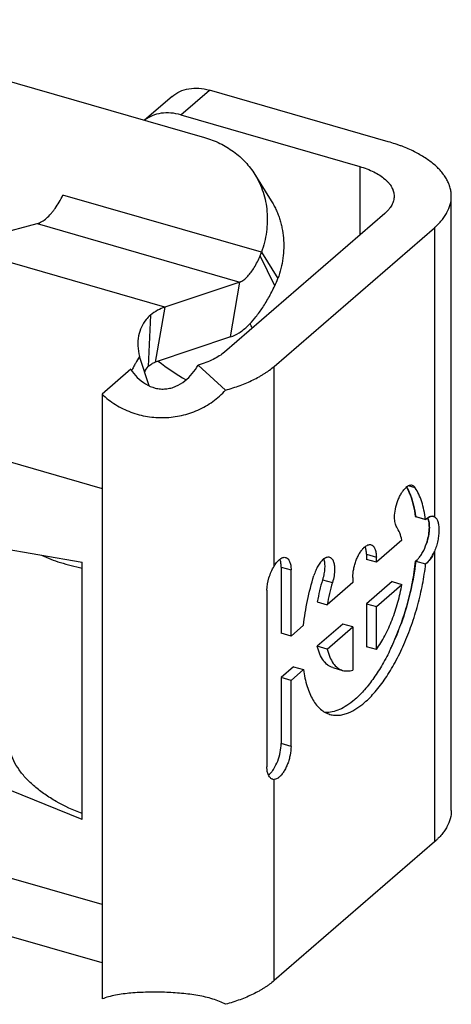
# Model space of a CAD drawing. Header units: millimetres. Extents: x 0 to 210, y 0 to 297.
# Tile 28 of 53: x 68.038 to 68.352, y 238.688 to 239.405. Entities that reach past the tile are written whole.
import ezdxf

# ---------------------------------------------------------------- set-up
doc = ezdxf.new("R2010")
doc.units = ezdxf.units.MM
doc.header["$LTSCALE"] = 19.36
doc.layers.get('0').update_dxf_attribs({"linetype": 'CONTINUOUS'})

msp = doc.modelspace()

# ---------------------------------------------------------------- linework, layer by layer
at = {"color": 6, "linetype": 'CONTINUOUS'}
for p, q in [((67.87554, 239.40547), (68.17276, 239.31967)), ((68.14911, 239.34955), (68.12915, 239.33226)), ((68.30653, 239.31657), (68.17639, 239.35414)), ((68.15556, 239.3361), (68.2857, 239.29853)), ((68.20939, 239.29274), (68.22134, 239.27353)), ((68.35237, 238.82943), (68.35237, 239.27688)), ((68.304, 239.26438), (68.18734, 239.16334)), ((67.98945, 239.24064), (68.05095, 239.25697)), ((68.22342, 239.15293), (68.34009, 239.25396)), ((68.21419, 239.23605), (68.22614, 239.21684)), ((68.1985, 239.21437), (68.14379, 239.19609)), ((68.19168, 239.17437), (68.1985, 239.21437)), ((68.19168, 239.17437), (68.13696, 239.15608)), ((68.13251, 239.13871), (68.12546, 239.16016)), ((68.11903, 239.15079), (68.0982, 239.13274)), ((68.13025, 239.15096), (68.13169, 239.15272)), ((68.1681, 239.15393), (68.18815, 239.13567)), ((68.0982, 239.13274), (68.0982, 239.06398)), ((67.86411, 239.04781), (68.08377, 239.01041)), ((68.31644, 239.02637), (68.29782, 239.01024)), ((68.29061, 239.01605), (68.29061, 239.01233)), ((68.29061, 239.01605), (68.29782, 239.01401)), ((68.29782, 239.01024), (68.29061, 239.01233)), ((68.29782, 239.01024), (68.29782, 239.01401)), ((68.08377, 239.00605), (68.08377, 239.01041)), ((68.22853, 239.00674), (68.22853, 238.95857)), ((68.23575, 238.95648), (68.23575, 239.00466)), ((68.28068, 238.99906), (68.28068, 238.9954)), ((68.21818, 238.98992), (68.21818, 238.86131)), ((68.28068, 238.9954), (68.26207, 238.97928)), ((68.30922, 238.99616), (68.29061, 238.98003)), ((68.29782, 238.97795), (68.31644, 238.99407)), ((68.30922, 238.99616), (68.31644, 238.99407)), ((68.25485, 238.98136), (68.26207, 238.97928)), ((68.29061, 238.98003), (68.29061, 238.94866)), ((68.29061, 238.98003), (68.29782, 238.97795)), ((68.29782, 238.94658), (68.29782, 238.97795)), ((68.24481, 238.96433), (68.23575, 238.95648)), ((68.27347, 238.96519), (68.25485, 238.94907)), ((68.26207, 238.94698), (68.28068, 238.96311)), ((68.28068, 238.96311), (68.27347, 238.96519)), ((68.28068, 238.96311), (68.28068, 238.93173)), ((68.23575, 238.95648), (68.22853, 238.95857)), ((68.26207, 238.94698), (68.25485, 238.94907)), ((68.29782, 238.94658), (68.29061, 238.94866)), ((68.2376, 238.93412), (68.22853, 238.92627)), ((68.23575, 238.92419), (68.24481, 238.93204)), ((68.2376, 238.93412), (68.24481, 238.93204)), ((68.26609, 238.93353), (68.27331, 238.93145)), ((68.22853, 238.92627), (68.22853, 238.8781)), ((68.23575, 238.92419), (68.22853, 238.92627)), ((68.23575, 238.87602), (68.23575, 238.92419)), ((68.08377, 238.82277), (67.86411, 238.91219)), ((68.21928, 238.85528), (68.21996, 238.85584)), ((68.08377, 238.82277), (68.08377, 238.82713)), ((68.34009, 238.80652), (68.22342, 238.70548)), ((68.0982, 238.71839), (67.94901, 238.76145)), ((68.0982, 238.76087), (68.0982, 238.69211))]:
    msp.add_line(p, q, dxfattribs=at)
at = {"color": 9, "linetype": 'CONTINUOUS'}
for p, q in [((68.15556, 239.3361), (68.17639, 239.35414)), ((68.2857, 239.29853), (68.2857, 239.24853)), ((68.21419, 239.23605), (68.06972, 239.27776)), ((68.05095, 239.25697), (68.1985, 239.21437)), ((68.34009, 239.25396), (68.34009, 239.04334)), ((68.14379, 239.19609), (67.98945, 239.24064)), ((68.22392, 239.21166), (68.21325, 239.23341)), ((67.60745, 239.20565), (68.0982, 239.06398)), ((68.13336, 239.19014), (68.13169, 239.15272)), ((68.14379, 239.19609), (68.13696, 239.15608)), ((68.22342, 239.00732), (68.22342, 239.15293)), ((68.0982, 239.06398), (68.0982, 238.76087)), ((68.32617, 239.06444), (68.32127, 239.06585)), ((68.34009, 239.01805), (68.34009, 238.80652)), ((68.08377, 238.82713), (68.08377, 239.00605)), ((68.22853, 239.00674), (68.23575, 239.00466)), ((68.25867, 238.9975), (68.26589, 238.99542)), ((68.0982, 238.76087), (67.60745, 238.90254)), ((68.23575, 238.87602), (68.22853, 238.8781)), ((68.22342, 238.70548), (68.22342, 238.852))]:
    msp.add_line(p, q, dxfattribs=at)
at = {"color": 7, "linetype": 'CONTINUOUS'}
for p, q in [((68.32643, 239.04347), (68.32647, 239.0435)), ((68.32643, 239.04347), (68.32647, 239.0435)), ((68.33367, 239.04127), (68.32644, 239.04332)), ((68.32649, 239.0435), (68.33369, 239.04135)), ((68.32642, 239.01109), (68.32787, 239.01236)), ((68.32642, 239.01109), (68.3265, 239.01106)), ((68.3265, 239.01106), (68.33369, 239.00904))]:
    msp.add_line(p, q, dxfattribs=at)
at = {"color": 6, "linetype": 'CONTINUOUS'}
for centre, radius, start, end in [((68.18985, 239.24329), 0.0254, 337.12599, 343.4344), ((68.15434, 239.24462), 0.07699, 334.64847, 338.8471), ((68.14761, 239.17263), 0.02257, 129.12533, 140.31545), ((67.9756, 239.07568), 0.25463, 24.38702, 25.22365), ((68.38242, 238.9597), 0.12939, 163.01358, 170.36464), ((68.39042, 238.95743), 0.1302, 163.03645, 170.34177), ((68.22335, 238.85542), 0.00342, 253.94167, 271.12089)]:
    msp.add_arc(centre, radius, start, end, dxfattribs=at)
at = {"color": 7, "linetype": 'CONTINUOUS'}
for centre, radius, start, end in [((68.27567, 239.33809), 0.22711, 232.98494, 239.17904), ((68.33668, 239.03291), 0.01461, 134.12571, 134.51854), ((68.33651, 239.03308), 0.01436, 133.79363, 134.12554), ((68.34435, 239.03033), 0.01532, 133.33845, 134.05529), ((68.34386, 239.03086), 0.01455, 134.12885, 134.36038), ((68.34369, 239.03104), 0.01431, 133.63191, 134.12961), ((68.33832, 239.03994), 0.00383, 69.98165, 75.39637), ((68.33847, 239.04017), 0.00356, 62.94209, 73.84488), ((68.33826, 239.03979), 0.00398, 65.78007, 69.99012), ((68.33817, 239.03959), 0.0042, 64.69246, 65.78685), ((68.33806, 239.03936), 0.00446, 63.02923, 64.68604), ((68.29998, 239.03594), 0.04392, 335.37292, 335.60156), ((68.29804, 239.03681), 0.04604, 335.6026, 335.95534), ((68.32216, 239.01757), 0.00791, 302.51019, 302.89796), ((68.32211, 239.01765), 0.008, 302.89845, 303.53309), ((68.32541, 239.00464), 0.00637, 79.24769, 80.53503), ((68.32205, 239.01775), 0.00812, 303.53307, 304.1553), ((68.31686, 239.0232), 0.01545, 315.40993, 315.57745), ((68.32724, 239.01759), 0.01071, 307.02636, 307.91395), ((68.3265, 239.01837), 0.01184, 307.40416, 307.60216), ((68.32641, 239.01849), 0.01199, 307.60312, 308.24382), ((68.13032, 239.03176), 0.19699, 335.65687, 340.15712), ((68.12351, 239.03428), 0.20425, 340.14073, 340.30769), ((68.12672, 239.03383), 0.20112, 334.46428, 335.54216), ((68.14766, 239.02406), 0.17802, 334.39736, 334.60764), ((68.14412, 239.02572), 0.18193, 334.61135, 335.59717), ((68.24184, 238.95652), 0.0614, 310.88284, 311.41518)]:
    msp.add_arc(centre, radius, start, end, dxfattribs=at)
at = {"color": 6, "linetype": 'CONTINUOUS'}
for points, knots in [([(68.14911, 239.34955), (68.1508, 239.35102), (68.1547, 239.35351), (68.16148, 239.35553), (68.16889, 239.3558), (68.17389, 239.35486), (68.17639, 239.35414)], [0, 0, 0, 0, 0.233268, 0.474351, 0.729034, 1, 1, 1, 1]), ([(68.15556, 239.3361), (68.15316, 239.33679), (68.14838, 239.33771), (68.14126, 239.33755), (68.13471, 239.3358), (68.13087, 239.33358), (68.12918, 239.33225)], [0, 0, 0, 0, 0.270422, 0.52527, 0.766795, 1, 1, 1, 1]), ([(68.17276, 239.31967), (68.17659, 239.31857), (68.18401, 239.31575), (68.1941, 239.30969), (68.20274, 239.30202), (68.20739, 239.29595), (68.20939, 239.29274)], [0, 0, 0, 0, 0.257939, 0.509389, 0.755992, 1, 1, 1, 1]), ([(68.35237, 239.27688), (68.35237, 239.27788), (68.35223, 239.2799), (68.35174, 239.28239), (68.35123, 239.28411), (68.35089, 239.28509), (68.3505, 239.28607), (68.34998, 239.2873), (68.34925, 239.28876), (68.34843, 239.2902), (68.34765, 239.29138), (68.34701, 239.29233), (68.34632, 239.29327), (68.34501, 239.29493), (68.34291, 239.29723), (68.33903, 239.30084), (68.3333, 239.30507), (68.32537, 239.30955), (68.31878, 239.3124), (68.31409, 239.31415), (68.31077, 239.31528), (68.30824, 239.31608), (68.30653, 239.31657)], [0, 0, 0, 0, 0.046504, 0.093598, 0.117553, 0.129663, 0.141896, 0.166592, 0.191772, 0.217493, 0.243803, 0.257121, 0.270635, 0.29816, 0.355233, 0.415173, 0.543973, 0.684853, 0.837235, 0.877007, 0.917478, 1, 1, 1, 1]), ([(68.2857, 239.29853), (68.28925, 239.2975), (68.29431, 239.29563), (68.3003, 239.29226), (68.30343, 239.28995), (68.30554, 239.28798), (68.30658, 239.28684), (68.3072, 239.28607), (68.30758, 239.28556), (68.30823, 239.28468), (68.30901, 239.28339), (68.30965, 239.28204), (68.30998, 239.28109), (68.31016, 239.28055), (68.31039, 239.27975), (68.31063, 239.27853), (68.3107, 239.27743), (68.3107, 239.27688)], [0, 0, 0, 0, 0.314918, 0.455856, 0.584709, 0.644673, 0.701782, 0.715599, 0.729198, 0.756145, 0.808178, 0.858053, 0.882338, 0.894409, 0.906367, 0.953477, 1, 1, 1, 1]), ([(68.20939, 239.29274), (68.21063, 239.29073), (68.21289, 239.28656), (68.21551, 239.27992), (68.21734, 239.27296), (68.21872, 239.26328), (68.21834, 239.25071), (68.2159, 239.24087), (68.21419, 239.23605)], [0, 0, 0, 0, 0.120497, 0.241503, 0.363503, 0.486927, 0.739021, 1, 1, 1, 1]), ([(68.05777, 239.26089), (68.0589, 239.26186), (68.06052, 239.26352), (68.06255, 239.26594), (68.06463, 239.26875), (68.06711, 239.27266), (68.06887, 239.276), (68.06972, 239.27776)], [0, 0, 0, 0, 0.215482, 0.332561, 0.455845, 0.718878, 1, 1, 1, 1]), ([(68.3107, 239.27688), (68.3107, 239.27578), (68.3104, 239.27353), (68.30931, 239.27085), (68.30823, 239.26908), (68.3075, 239.26806), (68.3069, 239.2673), (68.30623, 239.26656), (68.3053, 239.26555), (68.30453, 239.26484), (68.304, 239.26438)], [0, 0, 0, 0, 0.225199, 0.461396, 0.586693, 0.651513, 0.717854, 0.786171, 0.85563, 1, 1, 1, 1]), ([(68.34009, 239.25396), (68.34058, 239.25439), (68.34154, 239.25525), (68.3429, 239.2566), (68.3442, 239.25794), (68.34577, 239.25976), (68.34752, 239.26207), (68.34981, 239.26583), (68.35181, 239.27073), (68.35237, 239.27487), (68.35237, 239.27688)], [0, 0, 0, 0, 0.073115, 0.144373, 0.214217, 0.282176, 0.413309, 0.538605, 0.774802, 1, 1, 1, 1]), ([(68.22133, 239.27352), (68.22195, 239.27252), (68.22315, 239.27048), (68.22474, 239.26731), (68.22613, 239.26404), (68.22736, 239.26069), (68.22837, 239.25725), (68.22946, 239.25256), (68.23067, 239.24407), (68.23029, 239.2315), (68.22785, 239.22166), (68.22614, 239.21684)], [0, 0, 0, 0, 0.060231, 0.120529, 0.180959, 0.241566, 0.302431, 0.363599, 0.487004, 0.739058, 1, 1, 1, 1]), ([(68.05095, 239.25697), (68.05212, 239.25728), (68.05457, 239.25837), (68.0567, 239.25995), (68.05777, 239.26089)], [0, 0, 0, 0, 0.461367, 1, 1, 1, 1]), ([(68.20427, 239.21859), (68.20512, 239.2195), (68.20679, 239.22154), (68.20999, 239.22639), (68.21202, 239.2305), (68.21325, 239.23342)], [0, 0, 0, 0, 0.213686, 0.453408, 1, 1, 1, 1]), ([(68.1985, 239.21437), (68.19951, 239.21475), (68.20161, 239.21599), (68.20337, 239.21763), (68.20427, 239.21859)], [0, 0, 0, 0, 0.45095, 1, 1, 1, 1]), ([(68.20427, 239.18251), (68.20611, 239.18427), (68.20972, 239.18825), (68.21474, 239.19508), (68.21957, 239.20296), (68.2225, 239.20866), (68.22392, 239.21166)], [0, 0, 0, 0, 0.215775, 0.456, 0.718438, 1, 1, 1, 1]), ([(68.14379, 239.19609), (68.142, 239.19553), (68.13832, 239.19383), (68.13503, 239.19149), (68.13336, 239.19014)], [0, 0, 0, 0, 0.46645, 1, 1, 1, 1]), ([(68.13024, 239.18704), (68.12887, 239.18539), (68.12651, 239.18159), (68.12445, 239.17499), (68.12396, 239.16765), (68.12476, 239.16265), (68.12546, 239.16016)], [0, 0, 0, 0, 0.227236, 0.468384, 0.725983, 1, 1, 1, 1]), ([(68.19168, 239.17437), (68.19387, 239.17505), (68.19841, 239.17738), (68.2023, 239.18061), (68.20427, 239.18251)], [0, 0, 0, 0, 0.45638, 1, 1, 1, 1]), ([(68.18734, 239.16334), (68.18614, 239.16231), (68.18346, 239.16035), (68.17892, 239.15782), (68.17374, 239.15564), (68.17003, 239.15446), (68.1681, 239.15393)], [0, 0, 0, 0, 0.219429, 0.460109, 0.721092, 1, 1, 1, 1]), ([(68.12546, 239.16016), (68.12444, 239.1585), (68.12296, 239.15596), (68.12107, 239.1525), (68.12014, 239.15073), (68.11968, 239.14983)], [0, 0, 0, 0, 0.492735, 0.744883, 1, 1, 1, 1]), ([(68.13169, 239.15272), (68.13253, 239.15347), (68.13418, 239.15477), (68.13605, 239.15575), (68.13696, 239.15608)], [0, 0, 0, 0, 0.537431, 1, 1, 1, 1]), ([(68.11903, 239.15079), (68.12043, 239.14866), (68.12364, 239.14465), (68.12966, 239.13984), (68.13561, 239.13727), (68.14066, 239.1364), (68.1445, 239.1364), (68.14829, 239.13706), (68.15312, 239.13873), (68.15861, 239.1421), (68.16403, 239.1475), (68.16687, 239.15173), (68.1681, 239.15393)], [0, 0, 0, 0, 0.125027, 0.250335, 0.375549, 0.438294, 0.501013, 0.56371, 0.626388, 0.751379, 0.87611, 1, 1, 1, 1]), ([(68.12931, 239.14843), (68.12936, 239.14866), (68.12957, 239.14953), (68.12991, 239.15038), (68.13025, 239.15096)], [0, 0, 0, 0, 0.254806, 1, 1, 1, 1]), ([(68.18815, 239.13567), (68.19169, 239.13664), (68.19688, 239.1383), (68.2035, 239.14091), (68.20811, 239.14302), (68.21175, 239.14491), (68.21416, 239.14632), (68.21549, 239.14713), (68.21676, 239.14795), (68.21832, 239.14898), (68.22067, 239.15066), (68.22235, 239.152), (68.22342, 239.15293)], [0, 0, 0, 0, 0.278757, 0.411718, 0.539782, 0.662781, 0.722326, 0.751619, 0.780445, 0.837337, 0.892917, 1, 1, 1, 1]), ([(68.0982, 239.13274), (68.10119, 239.12987), (68.1078, 239.12475), (68.11905, 239.11923), (68.13118, 239.11605), (68.14372, 239.11523), (68.1562, 239.11681), (68.16815, 239.12075), (68.17907, 239.127), (68.18535, 239.13258), (68.18815, 239.13567)], [0, 0, 0, 0, 0.124636, 0.249166, 0.373989, 0.499165, 0.624467, 0.749672, 0.874789, 1, 1, 1, 1]), ([(68.31106, 239.04295), (68.31106, 239.04498), (68.31156, 239.04919), (68.31301, 239.05426), (68.3147, 239.05812), (68.31612, 239.06068), (68.31765, 239.06286), (68.31881, 239.06409), (68.3194, 239.0646)], [0, 0, 0, 0, 0.257223, 0.531157, 0.663856, 0.788371, 0.9013, 1, 1, 1, 1]), ([(68.32402, 239.06618), (68.32368, 239.06628), (68.32292, 239.06636), (68.32174, 239.0661), (68.32054, 239.0655), (68.31978, 239.06493), (68.3194, 239.0646)], [0, 0, 0, 0, 0.211163, 0.440518, 0.701178, 1, 1, 1, 1]), ([(68.32617, 239.06444), (68.3259, 239.06485), (68.32529, 239.06559), (68.32444, 239.06606), (68.32402, 239.06618)], [0, 0, 0, 0, 0.529441, 1, 1, 1, 1]), ([(68.33369, 239.04135), (68.33338, 239.04363), (68.33262, 239.04801), (68.33098, 239.05419), (68.32889, 239.05966), (68.32713, 239.06295), (68.32617, 239.06444)], [0, 0, 0, 0, 0.283345, 0.544505, 0.78316, 1, 1, 1, 1]), ([(68.31262, 239.03589), (68.31235, 239.03631), (68.31188, 239.03729), (68.31141, 239.03895), (68.31113, 239.04087), (68.31106, 239.04223), (68.31106, 239.04295)], [0, 0, 0, 0, 0.204931, 0.440684, 0.706561, 1, 1, 1, 1]), ([(68.34009, 239.04334), (68.34036, 239.0432), (68.3409, 239.04283), (68.34157, 239.04207), (68.34214, 239.04111), (68.34278, 239.0395), (68.34327, 239.03703), (68.34344, 239.03367), (68.34322, 239.02991), (68.34261, 239.02592), (68.3416, 239.02191), (68.34064, 239.01931), (68.34009, 239.01805)], [0, 0, 0, 0, 0.034934, 0.072204, 0.113305, 0.159165, 0.266373, 0.393457, 0.536389, 0.689386, 0.846012, 1, 1, 1, 1]), ([(68.31644, 239.02637), (68.31602, 239.02815), (68.31502, 239.03145), (68.31349, 239.03455), (68.31262, 239.03589)], [0, 0, 0, 0, 0.533112, 1, 1, 1, 1]), ([(68.28068, 238.99906), (68.28068, 239.00115), (68.28099, 239.00381), (68.28169, 239.00694), (68.28211, 239.00856), (68.28262, 239.01016), (68.28336, 239.01223), (68.28442, 239.01466), (68.28566, 239.01691), (68.28674, 239.01852), (68.28743, 239.01941), (68.28792, 239.01999), (68.28821, 239.0203), (68.28847, 239.0206), (68.28883, 239.02094), (68.28911, 239.0212), (68.28925, 239.02132)], [0, 0, 0, 0, 0.257089, 0.325364, 0.394158, 0.462947, 0.531226, 0.663959, 0.788446, 0.846513, 0.901295, 0.92736, 0.940068, 0.952738, 0.976799, 1, 1, 1, 1]), ([(68.28925, 239.02132), (68.28999, 239.02196), (68.29143, 239.02297), (68.29328, 239.02317), (68.29401, 239.02295)], [0, 0, 0, 0, 0.561173, 1, 1, 1, 1]), ([(68.29061, 239.01605), (68.29061, 239.01659), (68.29058, 239.01763), (68.29036, 239.01954), (68.29005, 239.0209), (68.28975, 239.02173)], [0, 0, 0, 0, 0.279753, 0.53994, 1, 1, 1, 1]), ([(68.29401, 239.02295), (68.2943, 239.02286), (68.29472, 239.02266), (68.29517, 239.02235), (68.29541, 239.02214), (68.2956, 239.02197), (68.29576, 239.02177), (68.29599, 239.0215), (68.29637, 239.02095), (68.29684, 239.02003), (68.29727, 239.01876), (68.29771, 239.01675), (68.29782, 239.01513), (68.29782, 239.01401)], [0, 0, 0, 0, 0.088477, 0.13438, 0.157935, 0.181937, 0.207195, 0.232719, 0.28588, 0.401618, 0.531043, 0.674416, 1, 1, 1, 1]), ([(68.05417, 239.01545), (68.05858, 239.01333), (68.0683, 239.0096), (68.07839, 239.0071), (68.08377, 239.00605)], [0, 0, 0, 0, 0.471824, 1, 1, 1, 1]), ([(68.22342, 239.00732), (68.22397, 239.00826), (68.22509, 239.00996), (68.22647, 239.01147), (68.22718, 239.01208)], [0, 0, 0, 0, 0.537657, 1, 1, 1, 1]), ([(68.22718, 239.01208), (68.22738, 239.01226), (68.22769, 239.01251), (68.22811, 239.01281), (68.22853, 239.01307), (68.22903, 239.01335), (68.23015, 239.01381), (68.23121, 239.01393), (68.23193, 239.01371)], [0, 0, 0, 0, 0.15554, 0.229937, 0.300476, 0.436006, 0.562624, 1, 1, 1, 1]), ([(68.22853, 239.00674), (68.22853, 239.00729), (68.22852, 239.00809), (68.22841, 239.00913), (68.22824, 239.01052), (68.22798, 239.01164), (68.22767, 239.01248)], [0, 0, 0, 0, 0.280058, 0.412176, 0.540255, 1, 1, 1, 1]), ([(68.23193, 239.01371), (68.23223, 239.01362), (68.23265, 239.01342), (68.2331, 239.0131), (68.23335, 239.01289), (68.23354, 239.01272), (68.2337, 239.01252), (68.23393, 239.01224), (68.23431, 239.01168), (68.23478, 239.01075), (68.23521, 239.00947), (68.23565, 239.00743), (68.23575, 239.00579), (68.23575, 239.00466)], [0, 0, 0, 0, 0.088238, 0.134046, 0.157566, 0.18151, 0.206714, 0.232244, 0.285364, 0.401104, 0.530611, 0.674119, 1, 1, 1, 1]), ([(68.25911, 239.01239), (68.25839, 239.01176), (68.25699, 239.01021), (68.25518, 239.00743), (68.25358, 239.00413), (68.25271, 239.00174), (68.25234, 239.00049)], [0, 0, 0, 0, 0.207592, 0.449618, 0.717536, 1, 1, 1, 1]), ([(68.25945, 239.01267), (68.25949, 239.01255), (68.25956, 239.01232), (68.25971, 239.01185), (68.25992, 239.01095), (68.26024, 239.00893), (68.26027, 239.00573), (68.2599, 239.00276), (68.2595, 239.00069), (68.25916, 238.99927), (68.25888, 238.9982), (68.25867, 238.9975)], [0, 0, 0, 0, 0.023374, 0.04687, 0.096479, 0.203553, 0.44558, 0.715779, 0.786143, 0.857183, 1, 1, 1, 1]), ([(68.25911, 239.01239), (68.25931, 239.01256), (68.2597, 239.01288), (68.26022, 239.01322), (68.26063, 239.01347), (68.26102, 239.01367), (68.26168, 239.01394), (68.26263, 239.01415), (68.26339, 239.01407), (68.26373, 239.01397)], [0, 0, 0, 0, 0.154117, 0.298092, 0.367571, 0.433777, 0.559769, 0.788974, 1, 1, 1, 1]), ([(68.26373, 239.01397), (68.26402, 239.01389), (68.26459, 239.01363), (68.26533, 239.013), (68.26579, 239.01239), (68.26607, 239.01193), (68.26625, 239.01158), (68.26657, 239.01092), (68.26693, 239.00985), (68.26735, 239.00787), (68.26744, 239.00628), (68.26744, 239.00517)], [0, 0, 0, 0, 0.088159, 0.181753, 0.285091, 0.312769, 0.341734, 0.401057, 0.530132, 0.67363, 1, 1, 1, 1]), ([(68.21818, 238.98994), (68.21818, 238.99296), (68.21908, 238.99757), (68.22126, 239.00327), (68.22266, 239.00603), (68.22342, 239.00732)], [0, 0, 0, 0, 0.494729, 0.754419, 1, 1, 1, 1]), ([(68.26744, 239.00517), (68.26744, 239.00358), (68.26714, 239.00028), (68.26638, 238.99705), (68.26589, 238.99542)], [0, 0, 0, 0, 0.482313, 1, 1, 1, 1]), ([(68.28925, 238.90802), (68.29202, 238.91042), (68.29745, 238.91604), (68.30485, 238.92591), (68.3118, 238.93751), (68.31813, 238.9505), (68.32364, 238.96452), (68.32818, 238.97917), (68.33162, 238.99404), (68.33315, 239.00403), (68.33369, 239.00897)], [0, 0, 0, 0, 0.097605, 0.207747, 0.328713, 0.458111, 0.593095, 0.730552, 0.867252, 1, 1, 1, 1]), ([(68.24481, 238.96433), (68.24547, 238.97037), (68.24745, 238.98256), (68.25051, 238.99451), (68.25234, 239.00049)], [0, 0, 0, 0, 0.492633, 1, 1, 1, 1]), ([(68.29782, 238.94658), (68.3001, 238.94978), (68.30434, 238.95685), (68.30957, 238.96843), (68.31374, 238.98098), (68.3157, 238.98969), (68.31644, 238.99407)], [0, 0, 0, 0, 0.229396, 0.47974, 0.740447, 1, 1, 1, 1]), ([(68.26609, 238.93353), (68.26544, 238.93372), (68.26415, 238.93423), (68.26169, 238.93577), (68.25895, 238.93873), (68.25645, 238.94345), (68.25532, 238.94709), (68.25485, 238.94907)], [0, 0, 0, 0, 0.101656, 0.206165, 0.432859, 0.695338, 1, 1, 1, 1]), ([(68.26207, 238.94698), (68.26254, 238.945), (68.26367, 238.94137), (68.26617, 238.93665), (68.26891, 238.93369), (68.27137, 238.93214), (68.27266, 238.93163), (68.27331, 238.93145)], [0, 0, 0, 0, 0.304663, 0.567142, 0.793836, 0.898344, 1, 1, 1, 1]), ([(68.24481, 238.93204), (68.24537, 238.9279), (68.24657, 238.92195), (68.2492, 238.91467), (68.25147, 238.9101), (68.25411, 238.90624), (68.2571, 238.90312), (68.26041, 238.90079), (68.26284, 238.89977), (68.26407, 238.89942)], [0, 0, 0, 0, 0.314318, 0.45353, 0.580874, 0.697193, 0.804066, 0.90392, 1, 1, 1, 1]), ([(68.27331, 238.93145), (68.27446, 238.93111), (68.27698, 238.93083), (68.27945, 238.93134), (68.28068, 238.93173)], [0, 0, 0, 0, 0.48043, 1, 1, 1, 1]), ([(68.28203, 238.9101), (68.28026, 238.90857), (68.27676, 238.90587), (68.27125, 238.90281), (68.26586, 238.90104), (68.26227, 238.90075), (68.26057, 238.90086)], [0, 0, 0, 0, 0.292666, 0.553851, 0.787255, 1, 1, 1, 1]), ([(68.26407, 238.89942), (68.26517, 238.8991), (68.26746, 238.89869), (68.27095, 238.89875), (68.27436, 238.89939), (68.27874, 238.90089), (68.28384, 238.90368), (68.28751, 238.90651), (68.28925, 238.90802)], [0, 0, 0, 0, 0.124941, 0.249916, 0.374937, 0.499997, 0.749902, 1, 1, 1, 1]), ([(68.21996, 238.85584), (68.22025, 238.85609), (68.22069, 238.85649), (68.22123, 238.85709), (68.2221, 238.8581), (68.22396, 238.86074), (68.22624, 238.8655), (68.22803, 238.87168), (68.22853, 238.87601), (68.22853, 238.8781)], [0, 0, 0, 0, 0.047353, 0.072661, 0.098756, 0.211632, 0.468737, 0.742734, 1, 1, 1, 1]), ([(68.23575, 238.87602), (68.23575, 238.87392), (68.23544, 238.87126), (68.23474, 238.86813), (68.23432, 238.86651), (68.23381, 238.86491), (68.23307, 238.86284), (68.23201, 238.8604), (68.23076, 238.85815), (68.22968, 238.85654), (68.22899, 238.85565), (68.2285, 238.85507), (68.22822, 238.85476), (68.22795, 238.85446), (68.22759, 238.85412), (68.22731, 238.85386), (68.22717, 238.85374)], [0, 0, 0, 0, 0.257168, 0.325464, 0.394276, 0.46308, 0.53137, 0.664111, 0.788578, 0.846623, 0.901375, 0.927423, 0.940121, 0.952781, 0.976821, 1, 1, 1, 1]), ([(68.08377, 238.82713), (68.07723, 238.82963), (68.06786, 238.83392), (68.05655, 238.84097), (68.04923, 238.84656), (68.04295, 238.85252), (68.03779, 238.85881), (68.03381, 238.86537), (68.03194, 238.86999), (68.03125, 238.87229)], [0, 0, 0, 0, 0.293613, 0.429943, 0.55853, 0.679275, 0.792491, 0.898967, 1, 1, 1, 1]), ([(68.22241, 238.85213), (68.2221, 238.85222), (68.22148, 238.8525), (68.22066, 238.85316), (68.21992, 238.85405), (68.21905, 238.85559), (68.2185, 238.85748), (68.21826, 238.85927), (68.21819, 238.86026), (68.21818, 238.86077), (68.21817, 238.86107), (68.21818, 238.86122), (68.21818, 238.8613)], [0, 0, 0, 0, 0.089988, 0.186572, 0.292711, 0.410202, 0.68138, 0.835302, 0.916492, 0.958073, 0.979135, 1, 1, 1, 1]), ([(68.22717, 238.85374), (68.22658, 238.85324), (68.22544, 238.85241), (68.22405, 238.85201), (68.22342, 238.852)], [0, 0, 0, 0, 0.551921, 1, 1, 1, 1]), ([(68.35237, 238.82943), (68.35237, 238.82742), (68.35181, 238.82328), (68.34981, 238.81839), (68.34752, 238.81462), (68.34577, 238.81231), (68.3442, 238.81049), (68.3429, 238.80915), (68.34154, 238.80781), (68.34058, 238.80694), (68.34009, 238.80652)], [0, 0, 0, 0, 0.225198, 0.461395, 0.586691, 0.717824, 0.785783, 0.855627, 0.926885, 1, 1, 1, 1]), ([(68.22342, 238.70548), (68.22235, 238.70456), (68.22067, 238.70322), (68.21832, 238.70153), (68.21676, 238.7005), (68.21549, 238.69968), (68.21416, 238.69887), (68.21175, 238.69747), (68.20811, 238.69557), (68.2035, 238.69347), (68.19688, 238.69085), (68.19169, 238.68919), (68.18815, 238.68822)], [0, 0, 0, 0, 0.107083, 0.162663, 0.219555, 0.248381, 0.277674, 0.337219, 0.460218, 0.588282, 0.721243, 1, 1, 1, 1]), ([(68.18815, 238.68822), (68.18671, 238.68902), (68.18365, 238.69045), (68.17696, 238.6928), (68.16773, 238.69486), (68.15597, 238.69631), (68.1437, 238.69706), (68.13137, 238.69714), (68.11944, 238.69656), (68.10997, 238.69533), (68.10299, 238.69374), (68.09975, 238.6927), (68.0982, 238.69211)], [0, 0, 0, 0, 0.053761, 0.110332, 0.231767, 0.362337, 0.498009, 0.634076, 0.765741, 0.888657, 0.945872, 1, 1, 1, 1])]:
    msp.add_open_spline(points, degree=3, knots=knots, dxfattribs=at)
at = {"color": 7, "linetype": 'CONTINUOUS'}
for points, knots in [([(68.32267, 239.05905), (68.32247, 239.05958), (68.32165, 239.06161), (68.32069, 239.06359), (68.31988, 239.065)], [0, 0, 0, 0, 0.261064, 1, 1, 1, 1]), ([(68.31988, 239.06499), (68.32014, 239.06454), (68.32119, 239.06261), (68.32208, 239.0606), (68.32267, 239.05905)], [0, 0, 0, 0, 0.239457, 1, 1, 1, 1]), ([(68.32643, 239.0435), (68.32605, 239.04628), (68.3251, 239.05154), (68.32358, 239.05668), (68.32267, 239.05905)], [0, 0, 0, 0, 0.525457, 1, 1, 1, 1]), ([(68.32267, 239.05905), (68.32358, 239.05668), (68.32512, 239.05155), (68.32608, 239.04629), (68.32646, 239.04351)], [0, 0, 0, 0, 0.474339, 1, 1, 1, 1]), ([(68.33946, 239.04359), (68.33896, 239.04373), (68.33787, 239.04378), (68.33636, 239.04328), (68.335, 239.04244), (68.3342, 239.04176), (68.33382, 239.04139)], [0, 0, 0, 0, 0.248993, 0.498914, 0.749358, 1, 1, 1, 1]), ([(68.33383, 239.04148), (68.33428, 239.0419), (68.33516, 239.04265), (68.33658, 239.04345), (68.33797, 239.04382), (68.33887, 239.04375), (68.33928, 239.04365)], [0, 0, 0, 0, 0.303077, 0.56607, 0.793502, 1, 1, 1, 1]), ([(68.33429, 239.02381), (68.33487, 239.02554), (68.33579, 239.02901), (68.33646, 239.03409), (68.33639, 239.03807), (68.33588, 239.04083), (68.33549, 239.04203), (68.33526, 239.04257)], [0, 0, 0, 0, 0.287069, 0.560578, 0.802337, 0.907161, 1, 1, 1, 1]), ([(68.33522, 239.04254), (68.33572, 239.04141), (68.33639, 239.03866), (68.33644, 239.035), (68.33616, 239.03172), (68.33573, 239.0291), (68.3351, 239.02644), (68.33458, 239.02468), (68.33429, 239.02381)], [0, 0, 0, 0, 0.195643, 0.437775, 0.571798, 0.711917, 0.855541, 1, 1, 1, 1]), ([(68.3279, 239.01239), (68.32856, 239.01307), (68.32984, 239.01463), (68.33218, 239.01836), (68.33354, 239.02155), (68.33429, 239.02381)], [0, 0, 0, 0, 0.215794, 0.45897, 1, 1, 1, 1]), ([(68.33382, 239.00914), (68.33442, 239.00961), (68.33562, 239.01076), (68.33788, 239.01364), (68.33926, 239.01621), (68.34009, 239.01805)], [0, 0, 0, 0, 0.209247, 0.448632, 1, 1, 1, 1]), ([(68.3098, 238.95056), (68.31195, 238.95529), (68.3149, 238.96258), (68.31825, 238.97255), (68.32052, 238.9802), (68.32249, 238.9879), (68.32467, 238.99811), (68.32584, 239.0058), (68.32641, 239.0109)], [0, 0, 0, 0, 0.248276, 0.374902, 0.502046, 0.62894, 0.754739, 1, 1, 1, 1]), ([(68.32646, 239.0109), (68.32561, 239.00325), (68.32289, 238.98786), (68.31848, 238.97288), (68.31582, 238.96545)], [0, 0, 0, 0, 0.493733, 1, 1, 1, 1]), ([(68.3399, 239.01764), (68.33909, 239.01587), (68.33741, 239.01275), (68.33507, 239.01005), (68.33383, 239.00908)], [0, 0, 0, 0, 0.552074, 1, 1, 1, 1]), ([(68.3082, 238.94713), (68.30638, 238.94333), (68.30259, 238.93609), (68.29629, 238.92612), (68.28969, 238.91756), (68.28489, 238.91262), (68.28246, 238.91048)], [0, 0, 0, 0, 0.28067, 0.543336, 0.784054, 1, 1, 1, 1])]:
    msp.add_open_spline(points, degree=3, knots=knots, dxfattribs=at)

doc.saveas('drawing.dxf')
